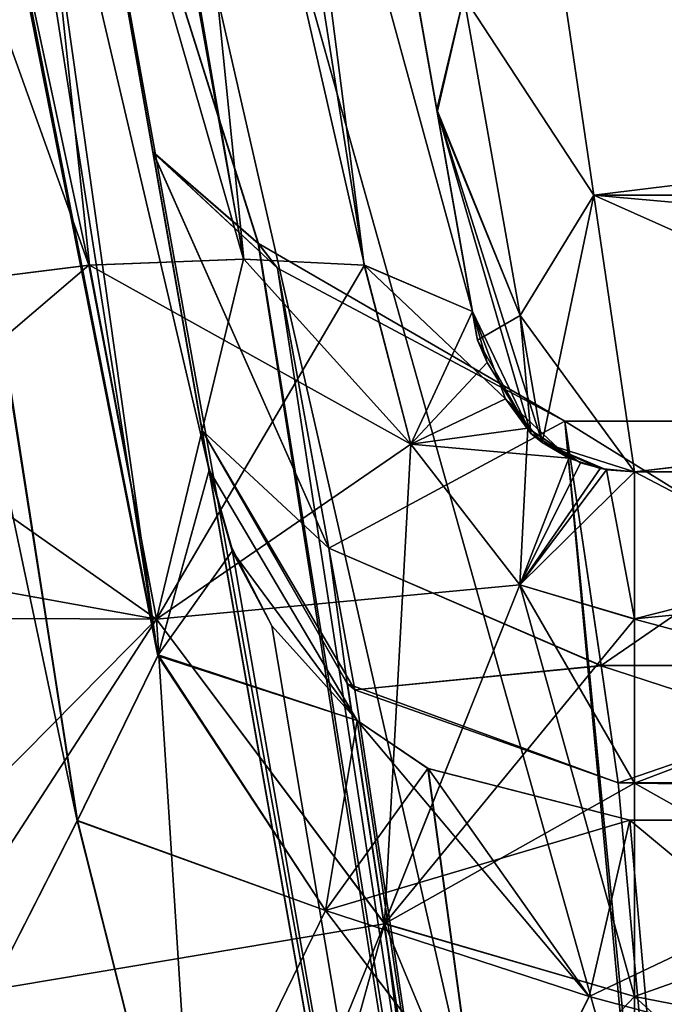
# Model space of a CAD drawing. Header units: millimetres. Extents: x -269 to 269, y -16 to 416.
# Tile 111 of 171: x 175.24 to 179.29, y 29.66 to 35.84. Entities that reach past the tile are written whole.
import ezdxf

# ---------------------------------------------------------------- set-up
doc = ezdxf.new("R2010")
doc.units = ezdxf.units.MM
doc.header["$LTSCALE"] = 65.185185
for name, color, linetype in [('1566', 7, 'CONTINUOUS'), ('1567', 7, 'CONTINUOUS'), ('1568', 7, 'CONTINUOUS'), ('1617', 7, 'CONTINUOUS'), ('1618', 7, 'CONTINUOUS'), ('1619', 7, 'CONTINUOUS'), ('1620', 7, 'CONTINUOUS'), ('1621', 7, 'CONTINUOUS'), ('1642', 7, 'CONTINUOUS'), ('1643', 7, 'CONTINUOUS'), ('1644', 7, 'CONTINUOUS'), ('1645', 7, 'CONTINUOUS'), ('1646', 7, 'CONTINUOUS'), ('1647', 7, 'CONTINUOUS'), ('1648', 7, 'CONTINUOUS'), ('1649', 7, 'CONTINUOUS'), ('1728', 7, 'CONTINUOUS'), ('1740', 7, 'CONTINUOUS'), ('1759', 7, 'CONTINUOUS'), ('1764', 7, 'CONTINUOUS'), ('1766', 7, 'CONTINUOUS'), ('1767', 7, 'CONTINUOUS'), ('1768', 7, 'CONTINUOUS'), ('1769', 7, 'CONTINUOUS'), ('1776', 7, 'CONTINUOUS'), ('1779', 7, 'CONTINUOUS'), ('1813', 7, 'CONTINUOUS'), ('1818', 7, 'CONTINUOUS'), ('1820', 7, 'CONTINUOUS'), ('1827', 7, 'CONTINUOUS'), ('1982', 7, 'CONTINUOUS'), ('1983', 7, 'CONTINUOUS'), ('1985', 7, 'CONTINUOUS'), ('1986', 7, 'CONTINUOUS'), ('1987', 7, 'CONTINUOUS'), ('1988', 7, 'CONTINUOUS'), ('2042', 7, 'CONTINUOUS'), ('2044', 7, 'CONTINUOUS'), ('2051', 7, 'CONTINUOUS'), ('2054', 7, 'CONTINUOUS'), ('2060', 7, 'CONTINUOUS'), ('2061', 7, 'CONTINUOUS'), ('2064', 7, 'CONTINUOUS'), ('2070', 7, 'CONTINUOUS'), ('2157', 7, 'CONTINUOUS'), ('2158', 7, 'CONTINUOUS'), ('2165', 7, 'CONTINUOUS'), ('2166', 7, 'CONTINUOUS'), ('2174', 7, 'CONTINUOUS'), ('2176', 7, 'CONTINUOUS'), ('367', 7, 'CONTINUOUS'), ('468', 7, 'CONTINUOUS'), ('491', 7, 'CONTINUOUS'), ('5', 7, 'CONTINUOUS'), ('550', 7, 'CONTINUOUS'), ('607', 7, 'CONTINUOUS'), ('621', 7, 'CONTINUOUS'), ('7', 7, 'CONTINUOUS')]:
    doc.layers.add(name, color=color, linetype=linetype)

msp = doc.modelspace()

# ---------------------------------------------------------------- linework, layer by layer
at = {"layer": '1566', "linetype": 'Continuous'}
for points in [[(178.2472, 38.7906, -25.2608), (193.1384, 38.7906, -25.2608), (193.1384, 34.7435, -27.0284), (178.2472, 38.7906, -25.2608)], [(178.5671, 36.6136, -25.7522), (178.2472, 38.7906, -25.2608), (193.1384, 34.7435, -27.0284), (178.5671, 36.6136, -25.7522)], [(178.8424, 34.7402, -27.0318), (178.5671, 36.6136, -25.7522), (193.1384, 34.7435, -27.0284), (178.8424, 34.7402, -27.0318)], [(193.1384, 34.6846, -27.0886), (178.8424, 34.7402, -27.0318), (193.1384, 34.7435, -27.0284), (193.1384, 34.6846, -27.0886)], [(178.8424, 34.7402, -27.0318), (182.7339, 33.0033, -31.059), (179.0976, 33.0033, -31.059), (178.8424, 34.7402, -27.0318)], [(182.7339, 33.0033, -31.059), (178.8424, 34.7402, -27.0318), (193.1384, 33.4624, -28.9474), (182.7339, 33.0033, -31.059)], [(193.1384, 33.4624, -28.9474), (178.8424, 34.7402, -27.0318), (193.1384, 34.6846, -27.0886), (193.1384, 33.4624, -28.9474)]]:
    msp.add_3dface(points, dxfattribs=at)
at = {"layer": '1567', "linetype": 'Continuous'}
for points in [[(177.5832, 36.8324, -26.672), (178.0276, 35.9867, -26.3416), (177.8573, 35.278, -27.7345), (177.5832, 36.8324, -26.672)], [(178.5671, 36.6136, -25.7522), (178.8424, 34.7402, -27.0318), (178.0276, 35.9867, -26.3416), (178.5671, 36.6136, -25.7522)], [(178.0276, 35.9867, -26.3416), (178.3804, 33.9857, -28.336), (177.8573, 35.278, -27.7345), (178.0276, 35.9867, -26.3416)], [(178.8424, 34.7402, -27.0318), (178.3804, 33.9857, -28.336), (178.0276, 35.9867, -26.3416), (178.8424, 34.7402, -27.0318)], [(178.4468, 33.2438, -31.0708), (178.1128, 33.8291, -31.0921), (177.8573, 35.278, -27.7345), (178.4468, 33.2438, -31.0708)], [(178.5181, 33.1881, -31.0685), (178.4468, 33.2438, -31.0708), (177.8573, 35.278, -27.7345), (178.5181, 33.1881, -31.0685)], [(178.3804, 33.9857, -28.336), (178.5181, 33.1881, -31.0685), (177.8573, 35.278, -27.7345), (178.3804, 33.9857, -28.336)], [(178.8424, 34.7402, -27.0318), (179.0976, 33.0033, -31.059), (178.3804, 33.9857, -28.336), (178.8424, 34.7402, -27.0318)], [(179.0976, 33.0033, -31.059), (178.5181, 33.1881, -31.0685), (178.3804, 33.9857, -28.336), (179.0976, 33.0033, -31.059)]]:
    msp.add_3dface(points, dxfattribs=at)
at = {"layer": '1568', "linetype": 'Continuous'}
for points in [[(177.5832, 36.8324, -26.672), (177.8573, 35.278, -27.7345), (175.7279, 47.3545, -30.2508), (177.5832, 36.8324, -26.672)], [(175.7279, 47.3545, -30.2508), (177.8573, 35.278, -27.7345), (178.0807, 34.0111, -32.6036), (175.7279, 47.3545, -30.2508)], [(177.8573, 35.278, -27.7345), (178.1128, 33.8291, -31.0921), (178.0807, 34.0111, -32.6036), (177.8573, 35.278, -27.7345)]]:
    msp.add_3dface(points, dxfattribs=at)
at = {"layer": '1617', "linetype": 'Continuous'}
msp.add_3dface([(174.5306, 29.6613, -38.0977), (176.7058, 27.1771, -38.5357), (159.6023, 27.3966, -38.497), (174.5306, 29.6613, -38.0977)], dxfattribs=at)
at = {"layer": '1618', "linetype": 'Continuous'}
for points in [[(177.695, 33.1776, -34.8253), (175.6774, 34.3009, -36.6506), (176.6469, 34.3389, -35.8969), (177.695, 33.1776, -34.8253)], [(177.4027, 34.3006, -34.9239), (177.695, 33.1776, -34.8253), (176.6469, 34.3389, -35.8969), (177.4027, 34.3006, -34.9239)], [(176.0991, 32.079, -37.0022), (173.3536, 34.0111, -37.3307), (175.6774, 34.3009, -36.6506), (176.0991, 32.079, -37.0022)], [(176.0991, 32.079, -37.0022), (175.6774, 34.3009, -36.6506), (177.695, 33.1776, -34.8253), (176.0991, 32.079, -37.0022)], [(177.4027, 34.3006, -34.9239), (178.0807, 34.0111, -32.6036), (178.2877, 33.4621, -32.085), (177.4027, 34.3006, -34.9239)], [(177.695, 33.1776, -34.8253), (177.4027, 34.3006, -34.9239), (178.2877, 33.4621, -32.085), (177.695, 33.1776, -34.8253)], [(173.6899, 32.0885, -37.6697), (173.3536, 34.0111, -37.3307), (176.0991, 32.079, -37.0022), (173.6899, 32.0885, -37.6697)], [(178.6864, 33.0899, -31.3788), (177.695, 33.1776, -34.8253), (178.2877, 33.4621, -32.085), (178.6864, 33.0899, -31.3788)], [(178.3789, 32.2941, -34.6453), (176.0991, 32.079, -37.0022), (177.695, 33.1776, -34.8253), (178.3789, 32.2941, -34.6453)], [(178.3789, 32.2941, -34.6453), (177.695, 33.1776, -34.8253), (178.6864, 33.0899, -31.3788), (178.3789, 32.2941, -34.6453)], [(178.8831, 33.0242, -31.1561), (178.3789, 32.2941, -34.6453), (178.6864, 33.0899, -31.3788), (178.8831, 33.0242, -31.1561)], [(179.0976, 33.0033, -31.059), (178.3789, 32.2941, -34.6453), (178.8831, 33.0242, -31.1561), (179.0976, 33.0033, -31.059)], [(179.0976, 33.0033, -31.059), (179.0976, 32.0793, -34.5354), (178.3789, 32.2941, -34.6453), (179.0976, 33.0033, -31.059)], [(177.5289, 30.1671, -37.2571), (176.0991, 32.079, -37.0022), (178.3789, 32.2941, -34.6453), (177.5289, 30.1671, -37.2571)], [(179.0976, 32.0793, -34.5354), (177.5289, 30.1671, -37.2571), (178.3789, 32.2941, -34.6453), (179.0976, 32.0793, -34.5354)], [(174.5306, 29.6613, -38.0977), (173.6899, 32.0885, -37.6697), (176.0991, 32.079, -37.0022), (174.5306, 29.6613, -38.0977)], [(177.5289, 30.1671, -37.2571), (174.5306, 29.6613, -38.0977), (176.0991, 32.079, -37.0022), (177.5289, 30.1671, -37.2571)], [(179.0976, 31.0492, -36.0389), (177.5289, 30.1671, -37.2571), (179.0976, 32.0793, -34.5354), (179.0976, 31.0492, -36.0389)], [(179.0976, 29.7104, -37.2666), (177.5289, 30.1671, -37.2571), (179.0976, 31.0492, -36.0389), (179.0976, 29.7104, -37.2666)], [(176.7058, 27.1771, -38.5357), (174.5306, 29.6613, -38.0977), (177.5289, 30.1671, -37.2571), (176.7058, 27.1771, -38.5357)], [(179.0976, 29.7104, -37.2666), (176.7058, 27.1771, -38.5357), (177.5289, 30.1671, -37.2571), (179.0976, 29.7104, -37.2666)], [(179.0976, 26.3968, -38.6733), (176.7058, 27.1771, -38.5357), (179.0976, 29.7104, -37.2666), (179.0976, 26.3968, -38.6733)]]:
    msp.add_3dface(points, dxfattribs=at)
at = {"layer": '1619', "linetype": 'Continuous'}
for points in [[(182.7339, 33.0033, -31.059), (182.7339, 31.1018, -35.9776), (179.0976, 33.0033, -31.059), (182.7339, 33.0033, -31.059)], [(179.0976, 33.0033, -31.059), (182.7339, 31.1018, -35.9776), (179.0976, 32.0793, -34.5354), (179.0976, 33.0033, -31.059)], [(182.7339, 31.1018, -35.9776), (179.0976, 31.0492, -36.0389), (179.0976, 32.0793, -34.5354), (182.7339, 31.1018, -35.9776)], [(182.7339, 31.1018, -35.9776), (182.7339, 29.0034, -37.7255), (179.0976, 31.0492, -36.0389), (182.7339, 31.1018, -35.9776)], [(182.7339, 29.0034, -37.7255), (179.0976, 29.7104, -37.2666), (179.0976, 31.0492, -36.0389), (182.7339, 29.0034, -37.7255)], [(182.7339, 29.0034, -37.7255), (182.734, 26.3968, -38.6733), (179.0976, 29.7104, -37.2666), (182.7339, 29.0034, -37.7255)], [(182.734, 26.3968, -38.6733), (179.0976, 26.3968, -38.6733), (179.0976, 29.7104, -37.2666), (182.734, 26.3968, -38.6733)]]:
    msp.add_3dface(points, dxfattribs=at)
at = {"layer": '1620', "linetype": 'Continuous'}
for points in [[(178.1128, 33.8291, -31.0921), (178.4468, 33.2438, -31.0708), (178.0807, 34.0111, -32.6036), (178.1128, 33.8291, -31.0921)], [(178.0807, 34.0111, -32.6036), (178.4468, 33.2438, -31.0708), (178.2877, 33.4621, -32.085), (178.0807, 34.0111, -32.6036)], [(178.4468, 33.2438, -31.0708), (178.5181, 33.1881, -31.0685), (178.2877, 33.4621, -32.085), (178.4468, 33.2438, -31.0708)], [(178.5181, 33.1881, -31.0685), (178.6864, 33.0899, -31.3788), (178.2877, 33.4621, -32.085), (178.5181, 33.1881, -31.0685)], [(178.5181, 33.1881, -31.0685), (179.0976, 33.0033, -31.059), (178.8831, 33.0242, -31.1561), (178.5181, 33.1881, -31.0685)], [(178.5181, 33.1881, -31.0685), (178.8831, 33.0242, -31.1561), (178.6864, 33.0899, -31.3788), (178.5181, 33.1881, -31.0685)]]:
    msp.add_3dface(points, dxfattribs=at)
at = {"layer": '1621', "linetype": 'Continuous'}
for points in [[(175.6774, 34.3009, -36.6506), (173.3536, 34.0111, -37.3307), (174.245, 47.6822, -33.5925), (175.6774, 34.3009, -36.6506)], [(176.6469, 34.3389, -35.8969), (175.6774, 34.3009, -36.6506), (174.245, 47.6822, -33.5925), (176.6469, 34.3389, -35.8969)], [(175.3066, 47.602, -32.076), (176.6469, 34.3389, -35.8969), (174.245, 47.6822, -33.5925), (175.3066, 47.602, -32.076)], [(175.7279, 47.3545, -30.2508), (177.4027, 34.3006, -34.9239), (175.3066, 47.602, -32.076), (175.7279, 47.3545, -30.2508)], [(177.4027, 34.3006, -34.9239), (176.6469, 34.3389, -35.8969), (175.3066, 47.602, -32.076), (177.4027, 34.3006, -34.9239)], [(175.7279, 47.3545, -30.2508), (178.0807, 34.0111, -32.6036), (177.4027, 34.3006, -34.9239), (175.7279, 47.3545, -30.2508)]]:
    msp.add_3dface(points, dxfattribs=at)
at = {"layer": '1642', "linetype": 'Continuous'}
msp.add_3dface([(176.3977, 27.3966, -308.503), (174.2643, 30.2232, -309.0014), (161.4694, 29.6613, -308.9023), (176.3977, 27.3966, -308.503)], dxfattribs=at)
at = {"layer": '1643', "linetype": 'Continuous'}
for points in [[(175.6744, 34.3007, -310.3476), (176.0996, 32.0794, -309.9982), (176.6446, 34.3389, -311.1008), (175.6744, 34.3007, -310.3476)], [(176.0996, 32.0794, -309.9982), (177.4047, 34.3004, -312.0794), (176.6446, 34.3389, -311.1008), (176.0996, 32.0794, -309.9982)], [(173.3536, 34.0111, -309.6693), (173.6024, 32.5307, -309.4083), (175.6744, 34.3007, -310.3476), (173.3536, 34.0111, -309.6693)], [(173.6024, 32.5307, -309.4083), (176.0996, 32.0794, -309.9982), (175.6744, 34.3007, -310.3476), (173.6024, 32.5307, -309.4083)], [(177.6956, 33.1779, -312.176), (177.4047, 34.3004, -312.0794), (176.0996, 32.0794, -309.9982), (177.6956, 33.1779, -312.176)], [(177.4047, 34.3004, -312.0794), (177.6956, 33.1779, -312.176), (178.0807, 34.0111, -314.3964), (177.4047, 34.3004, -312.0794)], [(178.0807, 34.0111, -314.3964), (177.6956, 33.1779, -312.176), (178.1739, 33.6891, -314.6338), (178.0807, 34.0111, -314.3964)], [(178.1739, 33.6891, -314.6338), (177.6956, 33.1779, -312.176), (178.4293, 33.2779, -315.2088), (178.1739, 33.6891, -314.6338)], [(177.6956, 33.1779, -312.176), (178.3793, 32.2949, -312.3563), (178.4293, 33.2779, -315.2088), (177.6956, 33.1779, -312.176)], [(178.4293, 33.2779, -315.2088), (178.3793, 32.2949, -312.3563), (178.7588, 33.0594, -315.7131), (178.4293, 33.2779, -315.2088)], [(177.5292, 30.1677, -309.7434), (177.6956, 33.1779, -312.176), (176.0996, 32.0794, -309.9982), (177.5292, 30.1677, -309.7434)], [(178.3793, 32.2949, -312.3563), (177.6956, 33.1779, -312.176), (177.5292, 30.1677, -309.7434), (178.3793, 32.2949, -312.3563)], [(178.7588, 33.0594, -315.7131), (178.3793, 32.2949, -312.3563), (178.9226, 33.0169, -315.8737), (178.7588, 33.0594, -315.7131)], [(178.3793, 32.2949, -312.3563), (179.0976, 32.0802, -312.4663), (178.9226, 33.0169, -315.8737), (178.3793, 32.2949, -312.3563)], [(179.0976, 32.0802, -312.4663), (179.0976, 33.0033, -315.941), (178.9226, 33.0169, -315.8737), (179.0976, 32.0802, -312.4663)], [(173.6024, 32.5307, -309.4083), (174.2643, 30.2232, -309.0014), (176.0996, 32.0794, -309.9982), (173.6024, 32.5307, -309.4083)], [(179.0976, 29.7111, -309.7339), (178.3793, 32.2949, -312.3563), (177.5292, 30.1677, -309.7434), (179.0976, 29.7111, -309.7339)], [(179.0976, 32.0802, -312.4663), (178.3793, 32.2949, -312.3563), (179.0976, 31.0491, -310.9611), (179.0976, 32.0802, -312.4663)], [(179.0976, 31.0491, -310.9611), (178.3793, 32.2949, -312.3563), (179.0976, 29.7111, -309.7339), (179.0976, 31.0491, -310.9611)], [(174.2643, 30.2232, -309.0014), (176.3977, 27.3966, -308.503), (176.0996, 32.0794, -309.9982), (174.2643, 30.2232, -309.0014)], [(176.3977, 27.3966, -308.503), (177.5292, 30.1677, -309.7434), (176.0996, 32.0794, -309.9982), (176.3977, 27.3966, -308.503)], [(176.3977, 27.3966, -308.503), (177.992, 26.562, -308.3558), (177.5292, 30.1677, -309.7434), (176.3977, 27.3966, -308.503)], [(177.992, 26.562, -308.3558), (179.0976, 26.3968, -308.3267), (177.5292, 30.1677, -309.7434), (177.992, 26.562, -308.3558)], [(179.0976, 26.3968, -308.3267), (179.0976, 29.7111, -309.7339), (177.5292, 30.1677, -309.7434), (179.0976, 26.3968, -308.3267)]]:
    msp.add_3dface(points, dxfattribs=at)
at = {"layer": '1644', "linetype": 'Continuous'}
for points in [[(179.0976, 33.0033, -315.941), (179.0976, 32.0802, -312.4663), (182.7339, 33.0033, -315.941), (179.0976, 33.0033, -315.941)], [(182.7339, 33.0033, -315.941), (179.0976, 32.0802, -312.4663), (182.7339, 32.4325, -313.2267), (182.7339, 33.0033, -315.941)], [(179.0976, 32.0802, -312.4663), (179.0976, 31.0491, -310.9611), (182.7339, 32.4325, -313.2267), (179.0976, 32.0802, -312.4663)], [(182.7339, 32.4325, -313.2267), (179.0976, 31.0491, -310.9611), (182.7339, 30.9981, -310.9029), (182.7339, 32.4325, -313.2267)], [(179.0976, 31.0491, -310.9611), (179.0976, 29.7111, -309.7339), (182.7339, 30.9981, -310.9029), (179.0976, 31.0491, -310.9611)], [(179.0976, 26.3968, -308.3267), (182.734, 26.3968, -308.3267), (182.7339, 30.9981, -310.9029), (179.0976, 26.3968, -308.3267)], [(179.0976, 29.7111, -309.7339), (179.0976, 26.3968, -308.3267), (182.7339, 30.9981, -310.9029), (179.0976, 29.7111, -309.7339)]]:
    msp.add_3dface(points, dxfattribs=at)
at = {"layer": '1645', "linetype": 'Continuous'}
for points in [[(178.8425, 34.7395, -319.9676), (193.1384, 36.4984, -321.1965), (178.5671, 36.6134, -321.2478), (178.8425, 34.7395, -319.9676)], [(193.1384, 34.6826, -319.9094), (193.1384, 36.4984, -321.1965), (178.8425, 34.7395, -319.9676), (193.1384, 34.6826, -319.9094)], [(179.0976, 33.0033, -315.941), (193.1384, 34.6826, -319.9094), (178.8425, 34.7395, -319.9676), (179.0976, 33.0033, -315.941)], [(193.1384, 34.6826, -319.9094), (179.0976, 33.0033, -315.941), (193.1384, 34.6253, -319.8491), (193.1384, 34.6826, -319.9094)], [(179.0976, 33.0033, -315.941), (182.7339, 33.0033, -315.941), (193.1384, 34.6253, -319.8491), (179.0976, 33.0033, -315.941)]]:
    msp.add_3dface(points, dxfattribs=at)
at = {"layer": '1646', "linetype": 'Continuous'}
for points in [[(177.8603, 35.2607, -319.248), (178.0276, 35.9867, -320.6584), (177.5868, 36.8124, -320.3193), (177.8603, 35.2607, -319.248)], [(178.8425, 34.7395, -319.9676), (178.5671, 36.6134, -321.2478), (178.0276, 35.9867, -320.6584), (178.8425, 34.7395, -319.9676)], [(178.3804, 33.9857, -318.664), (178.0276, 35.9867, -320.6584), (177.8603, 35.2607, -319.248), (178.3804, 33.9857, -318.664)], [(178.8425, 34.7395, -319.9676), (178.0276, 35.9867, -320.6584), (178.3804, 33.9857, -318.664), (178.8425, 34.7395, -319.9676)], [(178.1128, 33.8291, -315.9079), (178.3804, 33.9857, -318.664), (177.8603, 35.2607, -319.248), (178.1128, 33.8291, -315.9079)], [(178.8425, 34.7395, -319.9676), (178.3804, 33.9857, -318.664), (178.5179, 33.1882, -315.9315), (178.8425, 34.7395, -319.9676)], [(179.0976, 33.0033, -315.941), (178.8425, 34.7395, -319.9676), (178.5179, 33.1882, -315.9315), (179.0976, 33.0033, -315.941)], [(178.4467, 33.2439, -315.9292), (178.3804, 33.9857, -318.664), (178.1128, 33.8291, -315.9079), (178.4467, 33.2439, -315.9292)], [(178.5179, 33.1882, -315.9315), (178.3804, 33.9857, -318.664), (178.4467, 33.2439, -315.9292), (178.5179, 33.1882, -315.9315)]]:
    msp.add_3dface(points, dxfattribs=at)
at = {"layer": '1647', "linetype": 'Continuous'}
for points in [[(178.0807, 34.0111, -314.3964), (177.2624, 38.6519, -320.7398), (175.7279, 47.3545, -321.0437), (178.0807, 34.0111, -314.3964)], [(175.7279, 47.3545, -316.7492), (178.0807, 34.0111, -314.3964), (175.7279, 47.3545, -321.0437), (175.7279, 47.3545, -316.7492)], [(177.2624, 38.6519, -320.7398), (178.0807, 34.0111, -314.3964), (177.5868, 36.8124, -320.3193), (177.2624, 38.6519, -320.7398)], [(178.0807, 34.0111, -314.3964), (177.8603, 35.2607, -319.248), (177.5868, 36.8124, -320.3193), (178.0807, 34.0111, -314.3964)], [(177.8603, 35.2607, -319.248), (178.0807, 34.0111, -314.3964), (178.1069, 33.8622, -315.145), (177.8603, 35.2607, -319.248)], [(178.1128, 33.8291, -315.9079), (177.8603, 35.2607, -319.248), (178.1069, 33.8622, -315.145), (178.1128, 33.8291, -315.9079)]]:
    msp.add_3dface(points, dxfattribs=at)
at = {"layer": '1648', "linetype": 'Continuous'}
for points in [[(178.0807, 34.0111, -314.3964), (178.1739, 33.6891, -314.6338), (178.1128, 33.8291, -315.9079), (178.0807, 34.0111, -314.3964)], [(178.0807, 34.0111, -314.3964), (178.1128, 33.8291, -315.9079), (178.1069, 33.8622, -315.145), (178.0807, 34.0111, -314.3964)], [(178.1739, 33.6891, -314.6338), (178.4293, 33.2779, -315.2088), (178.1128, 33.8291, -315.9079), (178.1739, 33.6891, -314.6338)], [(178.4293, 33.2779, -315.2088), (178.4467, 33.2439, -315.9292), (178.1128, 33.8291, -315.9079), (178.4293, 33.2779, -315.2088)], [(178.4293, 33.2779, -315.2088), (178.7588, 33.0594, -315.7131), (178.4467, 33.2439, -315.9292), (178.4293, 33.2779, -315.2088)], [(178.7588, 33.0594, -315.7131), (178.5179, 33.1882, -315.9315), (178.4467, 33.2439, -315.9292), (178.7588, 33.0594, -315.7131)], [(178.9226, 33.0169, -315.8737), (179.0976, 33.0033, -315.941), (178.5179, 33.1882, -315.9315), (178.9226, 33.0169, -315.8737)], [(178.7588, 33.0594, -315.7131), (178.9226, 33.0169, -315.8737), (178.5179, 33.1882, -315.9315), (178.7588, 33.0594, -315.7131)]]:
    msp.add_3dface(points, dxfattribs=at)
at = {"layer": '1649', "linetype": 'Continuous'}
for points in [[(172.826, 47.602, -312.4434), (176.6446, 34.3389, -311.1008), (174.3425, 47.6822, -313.505), (172.826, 47.602, -312.4434)], [(177.4047, 34.3004, -312.0794), (178.0807, 34.0111, -314.3964), (174.3425, 47.6822, -313.505), (177.4047, 34.3004, -312.0794)], [(176.6446, 34.3389, -311.1008), (177.4047, 34.3004, -312.0794), (174.3425, 47.6822, -313.505), (176.6446, 34.3389, -311.1008)], [(178.0807, 34.0111, -314.3964), (175.7279, 47.3545, -316.7492), (174.3425, 47.6822, -313.505), (178.0807, 34.0111, -314.3964)], [(171.0008, 47.3545, -312.0221), (175.6744, 34.3007, -310.3476), (172.826, 47.602, -312.4434), (171.0008, 47.3545, -312.0221)], [(175.6744, 34.3007, -310.3476), (176.6446, 34.3389, -311.1008), (172.826, 47.602, -312.4434), (175.6744, 34.3007, -310.3476)], [(171.0008, 47.3545, -312.0221), (173.3536, 34.0111, -309.6693), (175.6744, 34.3007, -310.3476), (171.0008, 47.3545, -312.0221)]]:
    msp.add_3dface(points, dxfattribs=at)
at = {"layer": '1728', "linetype": 'Continuous'}
for points in [[(191.6117, 15, -322.7095), (173.9552, 47.0419, -323.8284), (137.75, 265, -331.4397), (191.6117, 15, -322.7095)], [(139.25, 265, -331.4397), (191.6117, 15, -322.7095), (137.75, 265, -331.4397), (139.25, 265, -331.4397)], [(193.25, 265, -331.4397), (191.6117, 15, -322.7095), (139.25, 265, -331.4397), (193.25, 265, -331.4397)], [(180.8578, 7.8953, -322.4614), (173.9552, 47.0419, -323.8284), (182.8936, 7.8953, -322.4614), (180.8578, 7.8953, -322.4614)], [(182.8936, 7.8953, -322.4614), (173.9552, 47.0419, -323.8284), (182.9556, 15, -322.7095), (182.8936, 7.8953, -322.4614)], [(182.9556, 15, -322.7095), (173.9552, 47.0419, -323.8284), (191.6117, 15, -322.7095), (182.9556, 15, -322.7095)]]:
    msp.add_3dface(points, dxfattribs=at)
at = {"layer": '1740', "linetype": 'Continuous'}
for points in [[(182.9556, 15, -24.2905), (211.5971, 325.6, -13.4443), (173.9552, 47.0419, -23.1716), (182.9556, 15, -24.2905)], [(193.25, 265, -15.5603), (139.25, 265, -15.5603), (140.8883, 15, -24.2905), (193.25, 265, -15.5603)], [(194.75, 265, -15.5603), (193.25, 265, -15.5603), (140.8883, 15, -24.2905), (194.75, 265, -15.5603)], [(164.0974, 50.5967, -23.0475), (194.75, 265, -15.5603), (140.8883, 15, -24.2905), (164.0974, 50.5967, -23.0475)], [(180.8578, 7.8953, -24.5386), (182.9556, 15, -24.2905), (173.9552, 47.0419, -23.1716), (180.8578, 7.8953, -24.5386)]]:
    msp.add_3dface(points, dxfattribs=at)
at = {"layer": '1759', "linetype": 'Continuous'}
for points in [[(175.4667, 38.47, -321.1332), (181.2405, 5.7252, -321.419), (176.7377, 34.4368, -321.1684), (175.4667, 38.47, -321.1332)], [(176.7377, 34.4368, -321.1684), (181.2405, 5.7252, -321.419), (176.8571, 34.2817, -321.1698), (176.7377, 34.4368, -321.1684)], [(176.8571, 34.2817, -321.1698), (181.2405, 5.7252, -321.419), (178.6603, 33.3218, -321.1782), (176.8571, 34.2817, -321.1698)], [(178.6603, 33.3218, -321.1782), (181.2405, 5.7252, -321.419), (181.1212, 33.3218, -321.1782), (178.6603, 33.3218, -321.1782)]]:
    msp.add_3dface(points, dxfattribs=at)
at = {"layer": '1764', "linetype": 'Continuous'}
for points in [[(176.4216, 33.0547, -314.4802), (181.3684, 5, -314.725), (176.5709, 32.5261, -314.4848), (176.4216, 33.0547, -314.4802)], [(176.5709, 32.5261, -314.4848), (181.3684, 5, -314.725), (176.8228, 32.038, -314.489), (176.5709, 32.5261, -314.4848)], [(176.8228, 32.038, -314.489), (181.3684, 5, -314.725), (177.3575, 31.4423, -314.4942), (176.8228, 32.038, -314.489)], [(177.3575, 31.4423, -314.4942), (181.3684, 5, -314.725), (177.8032, 31.1404, -314.4969), (177.3575, 31.4423, -314.4942)], [(181.3684, 5, -314.725), (179.0683, 30.8164, -314.4997), (177.8032, 31.1404, -314.4969), (181.3684, 5, -314.725)], [(181.1431, 30.8164, -314.4997), (179.0683, 30.8164, -314.4997), (181.3684, 5, -314.725), (181.1431, 30.8164, -314.4997)]]:
    msp.add_3dface(points, dxfattribs=at)
at = {"layer": '1766', "linetype": 'Continuous'}
for points in [[(178.8137, 29.7097, -312.2751), (179.0683, 30.8164, -314.4997), (181.1582, 29.0803, -311.5961), (178.8137, 29.7097, -312.2751)], [(179.0683, 30.8164, -314.4997), (181.1431, 30.8164, -314.4997), (181.1582, 29.0803, -311.5961), (179.0683, 30.8164, -314.4997)], [(178.3189, 28.7197, -311.2883), (178.8137, 29.7097, -312.2751), (181.1582, 29.0803, -311.5961), (178.3189, 28.7197, -311.2883)]]:
    msp.add_3dface(points, dxfattribs=at)
at = {"layer": '1767', "linetype": 'Continuous'}
for points in [[(176.4287, 33.0142, -314.2757), (177.3575, 31.4423, -314.4942), (176.107, 31.8489, -312.3741), (176.4287, 33.0142, -314.2757)], [(176.5744, 32.5058, -314.3842), (177.3575, 31.4423, -314.4942), (176.4287, 33.0142, -314.2757), (176.5744, 32.5058, -314.3842)], [(176.8228, 32.038, -314.489), (177.3575, 31.4423, -314.4942), (176.5744, 32.5058, -314.3842), (176.8228, 32.038, -314.489)], [(175.6025, 30.8152, -311.4921), (176.107, 31.8489, -312.3741), (177.1594, 30.2497, -312.2841), (175.6025, 30.8152, -311.4921)], [(176.107, 31.8489, -312.3741), (177.3575, 31.4423, -314.4942), (177.1594, 30.2497, -312.2841), (176.107, 31.8489, -312.3741)], [(177.3575, 31.4423, -314.4942), (178.8137, 29.7097, -312.2751), (177.1594, 30.2497, -312.2841), (177.3575, 31.4423, -314.4942)], [(177.3575, 31.4423, -314.4942), (177.8032, 31.1404, -314.4969), (178.8137, 29.7097, -312.2751), (177.3575, 31.4423, -314.4942)], [(177.8032, 31.1404, -314.4969), (179.0683, 30.8164, -314.4997), (178.8137, 29.7097, -312.2751), (177.8032, 31.1404, -314.4969)], [(174.876, 29.389, -310.7799), (175.6025, 30.8152, -311.4921), (176.2259, 28.3353, -310.7587), (174.876, 29.389, -310.7799)], [(176.2259, 28.3353, -310.7587), (175.6025, 30.8152, -311.4921), (177.1594, 30.2497, -312.2841), (176.2259, 28.3353, -310.7587)], [(178.3189, 28.7197, -311.2883), (176.2259, 28.3353, -310.7587), (177.1594, 30.2497, -312.2841), (178.3189, 28.7197, -311.2883)], [(178.8137, 29.7097, -312.2751), (178.3189, 28.7197, -311.2883), (177.1594, 30.2497, -312.2841), (178.8137, 29.7097, -312.2751)]]:
    msp.add_3dface(points, dxfattribs=at)
at = {"layer": '1768', "linetype": 'Continuous'}
for points in [[(176.4216, 33.0547, -314.4802), (176.5709, 32.5261, -314.4848), (176.5744, 32.5058, -314.3842), (176.4216, 33.0547, -314.4802)], [(176.4216, 33.0547, -314.4802), (176.5744, 32.5058, -314.3842), (176.4287, 33.0142, -314.2757), (176.4216, 33.0547, -314.4802)], [(176.4216, 33.0547, -314.4802), (176.4287, 33.0142, -314.2757), (176.425, 33.0354, -314.3777), (176.4216, 33.0547, -314.4802)], [(176.5709, 32.5261, -314.4848), (176.8228, 32.038, -314.489), (176.5744, 32.5058, -314.3842), (176.5709, 32.5261, -314.4848)]]:
    msp.add_3dface(points, dxfattribs=at)
at = {"layer": '1769', "linetype": 'Continuous'}
for points in [[(173.9552, 47.0419, -323.8284), (180.8578, 7.8953, -322.4614), (175.4667, 38.47, -321.1332), (173.9552, 47.0419, -323.8284)], [(173.9552, 47.0419, -316.7492), (175.4667, 38.47, -321.1332), (176.0766, 35.0111, -319.7071), (173.9552, 47.0419, -316.7492)], [(176.4216, 33.0547, -314.4802), (176.425, 33.0354, -314.3777), (173.9552, 47.0419, -316.7492), (176.4216, 33.0547, -314.4802)], [(176.4216, 33.0547, -314.4802), (173.9552, 47.0419, -316.7492), (176.3848, 33.2631, -316.4716), (176.4216, 33.0547, -314.4802)], [(176.425, 33.0354, -314.3777), (176.4287, 33.0142, -314.2757), (173.9552, 47.0419, -316.7492), (176.425, 33.0354, -314.3777)], [(176.3848, 33.2631, -316.4716), (173.9552, 47.0419, -316.7492), (176.0766, 35.0111, -319.7071), (176.3848, 33.2631, -316.4716)], [(180.8578, 7.8953, -322.4614), (181.0687, 6.6993, -322.1666), (175.4667, 38.47, -321.1332), (180.8578, 7.8953, -322.4614)], [(181.0687, 6.6993, -322.1666), (181.2405, 5.7252, -321.419), (175.4667, 38.47, -321.1332), (181.0687, 6.6993, -322.1666)], [(181.3684, 5, -316.225), (176.4216, 33.0547, -314.4802), (176.3848, 33.2631, -316.4716), (181.3684, 5, -316.225)], [(181.3684, 5, -314.725), (176.4216, 33.0547, -314.4802), (181.3684, 5, -316.225), (181.3684, 5, -314.725)]]:
    msp.add_3dface(points, dxfattribs=at)
at = {"layer": '1776', "linetype": 'Continuous'}
for points in [[(181.3684, 5, -316.225), (176.3848, 33.2631, -316.4716), (177.2978, 31.6728, -316.4578), (181.3684, 5, -316.225)], [(178.9953, 31.0519, -316.4524), (181.3684, 5, -316.225), (177.2978, 31.6728, -316.4578), (178.9953, 31.0519, -316.4524)], [(177.3433, 31.6353, -316.4574), (178.9953, 31.0519, -316.4524), (177.2978, 31.6728, -316.4578), (177.3433, 31.6353, -316.4574)], [(181.3684, 5, -316.225), (178.9953, 31.0519, -316.4524), (181.141, 31.0519, -316.4524), (181.3684, 5, -316.225)]]:
    msp.add_3dface(points, dxfattribs=at)
at = {"layer": '1779', "linetype": 'Continuous'}
for points in [[(178.6603, 33.3218, -321.1782), (181.1212, 33.3218, -321.1782), (181.1346, 31.7887, -319.0065), (178.6603, 33.3218, -321.1782)], [(178.6603, 33.3218, -321.1782), (181.1346, 31.7887, -319.0065), (178.8879, 31.7869, -319.0026), (178.6603, 33.3218, -321.1782)], [(181.1346, 31.7887, -319.0065), (181.141, 31.0519, -316.4524), (178.8879, 31.7869, -319.0026), (181.1346, 31.7887, -319.0065)], [(181.141, 31.0519, -316.4524), (178.9953, 31.0519, -316.4524), (178.8879, 31.7869, -319.0026), (181.141, 31.0519, -316.4524)]]:
    msp.add_3dface(points, dxfattribs=at)
at = {"layer": '1813', "linetype": 'Continuous'}
for points in [[(181.362, 5.7252, -25.581), (181.2405, 5.7252, -25.581), (175.4667, 38.47, -25.8668), (181.362, 5.7252, -25.581)], [(176.7378, 34.4366, -25.8316), (181.362, 5.7252, -25.581), (175.4667, 38.47, -25.8668), (176.7378, 34.4366, -25.8316)], [(178.6603, 33.3218, -25.8218), (181.362, 5.7252, -25.581), (176.7378, 34.4366, -25.8316), (178.6603, 33.3218, -25.8218)], [(176.8572, 34.2817, -25.8302), (178.6603, 33.3218, -25.8218), (176.7378, 34.4366, -25.8316), (176.8572, 34.2817, -25.8302)], [(181.1212, 33.3218, -25.8218), (181.362, 5.7252, -25.581), (178.6603, 33.3218, -25.8218), (181.1212, 33.3218, -25.8218)]]:
    msp.add_3dface(points, dxfattribs=at)
at = {"layer": '1818', "linetype": 'Continuous'}
for points in [[(176.4216, 33.0547, -32.5198), (176.5707, 32.5266, -32.5152), (181.3684, 5, -32.275), (176.4216, 33.0547, -32.5198)], [(176.5707, 32.5266, -32.5152), (176.8228, 32.038, -32.511), (181.3684, 5, -32.275), (176.5707, 32.5266, -32.5152)], [(176.8228, 32.038, -32.511), (177.3571, 31.4426, -32.5058), (181.3684, 5, -32.275), (176.8228, 32.038, -32.511)], [(177.3571, 31.4426, -32.5058), (177.8015, 31.1413, -32.5031), (181.3684, 5, -32.275), (177.3571, 31.4426, -32.5058)], [(177.8015, 31.1413, -32.5031), (179.0683, 30.8164, -32.5003), (181.3684, 5, -32.275), (177.8015, 31.1413, -32.5031)], [(181.3684, 5, -32.275), (179.0683, 30.8164, -32.5003), (181.1431, 30.8164, -32.5003), (181.3684, 5, -32.275)]]:
    msp.add_3dface(points, dxfattribs=at)
at = {"layer": '1820', "linetype": 'Continuous'}
for points in [[(181.1431, 30.8164, -32.5003), (179.0683, 30.8164, -32.5003), (178.814, 29.7104, -34.7239), (181.1431, 30.8164, -32.5003)], [(181.1582, 29.0803, -35.4039), (181.1431, 30.8164, -32.5003), (178.814, 29.7104, -34.7239), (181.1582, 29.0803, -35.4039)], [(178.3193, 28.7206, -35.711), (181.1582, 29.0803, -35.4039), (178.814, 29.7104, -34.7239), (178.3193, 28.7206, -35.711)]]:
    msp.add_3dface(points, dxfattribs=at)
at = {"layer": '1827', "linetype": 'Continuous'}
for points in [[(181.1212, 33.3218, -25.8218), (178.6603, 33.3218, -25.8218), (178.8879, 31.7871, -27.9969), (181.1212, 33.3218, -25.8218)], [(181.1346, 31.7887, -27.9935), (181.1212, 33.3218, -25.8218), (178.8879, 31.7871, -27.9969), (181.1346, 31.7887, -27.9935)], [(178.9953, 31.0519, -30.5476), (181.1346, 31.7887, -27.9935), (178.8879, 31.7871, -27.9969), (178.9953, 31.0519, -30.5476)], [(181.141, 31.0519, -30.5476), (181.1346, 31.7887, -27.9935), (178.9953, 31.0519, -30.5476), (181.141, 31.0519, -30.5476)]]:
    msp.add_3dface(points, dxfattribs=at)
at = {"layer": '1982', "linetype": 'Continuous'}
for points in [[(173.06, 47.2468, -32.3082), (172.1422, 47.1967, -32.9417), (175.6013, 30.8129, -35.5094), (173.06, 47.2468, -32.3082)], [(173.0893, 47.2467, -32.2785), (173.06, 47.2468, -32.3082), (176.1097, 31.8549, -34.6194), (173.0893, 47.2467, -32.2785)], [(176.1097, 31.8549, -34.6194), (173.06, 47.2468, -32.3082), (175.6013, 30.8129, -35.5094), (176.1097, 31.8549, -34.6194)], [(173.9552, 47.0419, -30.2508), (173.0893, 47.2467, -32.2785), (176.4287, 33.0142, -32.7243), (173.9552, 47.0419, -30.2508)], [(176.4287, 33.0142, -32.7243), (173.0893, 47.2467, -32.2785), (176.1097, 31.8549, -34.6194), (176.4287, 33.0142, -32.7243)], [(175.6013, 30.8129, -35.5094), (172.1422, 47.1967, -32.9417), (174.876, 29.389, -36.2201), (175.6013, 30.8129, -35.5094)]]:
    msp.add_3dface(points, dxfattribs=at)
at = {"layer": '1983', "linetype": 'Continuous'}
for points in [[(176.4287, 33.0142, -32.7243), (176.1097, 31.8549, -34.6194), (176.5744, 32.5058, -32.6158), (176.4287, 33.0142, -32.7243)], [(176.1097, 31.8549, -34.6194), (177.3571, 31.4426, -32.5058), (176.5744, 32.5058, -32.6158), (176.1097, 31.8549, -34.6194)], [(177.3571, 31.4426, -32.5058), (176.8228, 32.038, -32.511), (176.5744, 32.5058, -32.6158), (177.3571, 31.4426, -32.5058)], [(176.1097, 31.8549, -34.6194), (175.6013, 30.8129, -35.5094), (177.1594, 30.2497, -34.7159), (176.1097, 31.8549, -34.6194)], [(177.3571, 31.4426, -32.5058), (176.1097, 31.8549, -34.6194), (177.1594, 30.2497, -34.7159), (177.3571, 31.4426, -32.5058)], [(177.8015, 31.1413, -32.5031), (177.3571, 31.4426, -32.5058), (177.1594, 30.2497, -34.7159), (177.8015, 31.1413, -32.5031)], [(179.0683, 30.8164, -32.5003), (177.8015, 31.1413, -32.5031), (177.1594, 30.2497, -34.7159), (179.0683, 30.8164, -32.5003)], [(175.6013, 30.8129, -35.5094), (174.876, 29.389, -36.2201), (176.2261, 28.3356, -36.242), (175.6013, 30.8129, -35.5094)], [(177.1594, 30.2497, -34.7159), (175.6013, 30.8129, -35.5094), (176.2261, 28.3356, -36.242), (177.1594, 30.2497, -34.7159)], [(178.814, 29.7104, -34.7239), (179.0683, 30.8164, -32.5003), (177.1594, 30.2497, -34.7159), (178.814, 29.7104, -34.7239)], [(178.3193, 28.7206, -35.711), (177.1594, 30.2497, -34.7159), (176.2261, 28.3356, -36.242), (178.3193, 28.7206, -35.711)], [(178.3193, 28.7206, -35.711), (178.814, 29.7104, -34.7239), (177.1594, 30.2497, -34.7159), (178.3193, 28.7206, -35.711)]]:
    msp.add_3dface(points, dxfattribs=at)
at = {"layer": '1985', "linetype": 'Continuous'}
for points in [[(176.5707, 32.5266, -32.5152), (176.4216, 33.0547, -32.5198), (176.5744, 32.5058, -32.6158), (176.5707, 32.5266, -32.5152)], [(176.5744, 32.5058, -32.6158), (176.4216, 33.0547, -32.5198), (176.425, 33.0354, -32.6223), (176.5744, 32.5058, -32.6158)], [(176.4287, 33.0142, -32.7243), (176.5744, 32.5058, -32.6158), (176.425, 33.0354, -32.6223), (176.4287, 33.0142, -32.7243)], [(176.8228, 32.038, -32.511), (176.5707, 32.5266, -32.5152), (176.5744, 32.5058, -32.6158), (176.8228, 32.038, -32.511)]]:
    msp.add_3dface(points, dxfattribs=at)
at = {"layer": '1986', "linetype": 'Continuous'}
for points in [[(180.8578, 7.8953, -24.5386), (173.9552, 47.0419, -23.1716), (175.4667, 38.47, -25.8668), (180.8578, 7.8953, -24.5386)], [(175.4667, 38.47, -25.8668), (173.9552, 47.0419, -23.1716), (176.4287, 33.0142, -32.7243), (175.4667, 38.47, -25.8668)], [(173.9552, 47.0419, -23.1716), (173.9552, 47.0419, -30.2508), (176.4287, 33.0142, -32.7243), (173.9552, 47.0419, -23.1716)], [(181.2405, 5.7252, -25.581), (180.8578, 7.8953, -24.5386), (175.4667, 38.47, -25.8668), (181.2405, 5.7252, -25.581)], [(175.4667, 38.47, -25.8668), (176.4287, 33.0142, -32.7243), (176.0764, 35.0122, -27.2919), (175.4667, 38.47, -25.8668)], [(176.425, 33.0354, -32.6223), (176.4216, 33.0547, -32.5198), (176.0764, 35.0122, -27.2919), (176.425, 33.0354, -32.6223)], [(176.0764, 35.0122, -27.2919), (176.4216, 33.0547, -32.5198), (176.3848, 33.2631, -30.5284), (176.0764, 35.0122, -27.2919)], [(176.4287, 33.0142, -32.7243), (176.425, 33.0354, -32.6223), (176.0764, 35.0122, -27.2919), (176.4287, 33.0142, -32.7243)], [(176.4216, 33.0547, -32.5198), (181.3684, 5, -32.275), (176.3848, 33.2631, -30.5284), (176.4216, 33.0547, -32.5198)], [(181.3684, 5, -32.275), (181.3684, 5, -30.775), (176.3848, 33.2631, -30.5284), (181.3684, 5, -32.275)]]:
    msp.add_3dface(points, dxfattribs=at)
at = {"layer": '1987', "linetype": 'Continuous'}
for points in [[(176.7378, 34.4366, -25.8316), (175.4667, 38.47, -25.8668), (176.0764, 35.0122, -27.2919), (176.7378, 34.4366, -25.8316)], [(176.8572, 34.2817, -25.8302), (176.7378, 34.4366, -25.8316), (176.0764, 35.0122, -27.2919), (176.8572, 34.2817, -25.8302)], [(176.8572, 34.2817, -25.8302), (176.0764, 35.0122, -27.2919), (177.1792, 32.5236, -27.8881), (176.8572, 34.2817, -25.8302)], [(176.0764, 35.0122, -27.2919), (176.3848, 33.2631, -30.5284), (177.1792, 32.5236, -27.8881), (176.0764, 35.0122, -27.2919)], [(178.6603, 33.3218, -25.8218), (176.8572, 34.2817, -25.8302), (177.1792, 32.5236, -27.8881), (178.6603, 33.3218, -25.8218)], [(178.8879, 31.7871, -27.9969), (178.6603, 33.3218, -25.8218), (177.1792, 32.5236, -27.8881), (178.8879, 31.7871, -27.9969)], [(177.1792, 32.5236, -27.8881), (176.3848, 33.2631, -30.5284), (177.2958, 31.6745, -30.5422), (177.1792, 32.5236, -27.8881)], [(177.3434, 31.6352, -30.5426), (178.8879, 31.7871, -27.9969), (177.1792, 32.5236, -27.8881), (177.3434, 31.6352, -30.5426)], [(177.3434, 31.6352, -30.5426), (177.1792, 32.5236, -27.8881), (177.2958, 31.6745, -30.5422), (177.3434, 31.6352, -30.5426)], [(178.9953, 31.0519, -30.5476), (178.8879, 31.7871, -27.9969), (177.3434, 31.6352, -30.5426), (178.9953, 31.0519, -30.5476)]]:
    msp.add_3dface(points, dxfattribs=at)
at = {"layer": '1988', "linetype": 'Continuous'}
for points in [[(176.3848, 33.2631, -30.5284), (181.3684, 5, -30.775), (177.2958, 31.6745, -30.5422), (176.3848, 33.2631, -30.5284)], [(181.3684, 5, -30.775), (177.3434, 31.6352, -30.5426), (177.2958, 31.6745, -30.5422), (181.3684, 5, -30.775)], [(181.3684, 5, -30.775), (178.9953, 31.0519, -30.5476), (177.3434, 31.6352, -30.5426), (181.3684, 5, -30.775)], [(181.3684, 5, -30.775), (181.141, 31.0519, -30.5476), (178.9953, 31.0519, -30.5476), (181.3684, 5, -30.775)]]:
    msp.add_3dface(points, dxfattribs=at)
at = {"layer": '2042', "linetype": 'Continuous'}
for points in [[(175.4667, 38.47, -321.1332), (176.7377, 34.4368, -321.1684), (176.0766, 35.0111, -319.7071), (175.4667, 38.47, -321.1332)], [(176.7377, 34.4368, -321.1684), (176.8571, 34.2817, -321.1698), (176.0766, 35.0111, -319.7071), (176.7377, 34.4368, -321.1684)], [(176.0766, 35.0111, -319.7071), (176.8571, 34.2817, -321.1698), (177.1792, 32.5235, -319.1119), (176.0766, 35.0111, -319.7071)], [(176.3848, 33.2631, -316.4716), (176.0766, 35.0111, -319.7071), (177.1792, 32.5235, -319.1119), (176.3848, 33.2631, -316.4716)], [(176.8571, 34.2817, -321.1698), (178.6603, 33.3218, -321.1782), (177.1792, 32.5235, -319.1119), (176.8571, 34.2817, -321.1698)], [(178.6603, 33.3218, -321.1782), (178.8879, 31.7869, -319.0026), (177.1792, 32.5235, -319.1119), (178.6603, 33.3218, -321.1782)], [(176.3848, 33.2631, -316.4716), (177.3433, 31.6353, -316.4574), (177.2978, 31.6728, -316.4578), (176.3848, 33.2631, -316.4716)], [(177.3433, 31.6353, -316.4574), (176.3848, 33.2631, -316.4716), (177.1792, 32.5235, -319.1119), (177.3433, 31.6353, -316.4574)], [(178.8879, 31.7869, -319.0026), (177.3433, 31.6353, -316.4574), (177.1792, 32.5235, -319.1119), (178.8879, 31.7869, -319.0026)], [(178.9953, 31.0519, -316.4524), (177.3433, 31.6353, -316.4574), (178.8879, 31.7869, -319.0026), (178.9953, 31.0519, -316.4524)]]:
    msp.add_3dface(points, dxfattribs=at)
at = {"layer": '2044', "linetype": 'Continuous'}
for points in [[(175.6025, 30.8152, -311.4921), (173.0285, 47.2467, -314.6607), (173.0582, 47.2468, -314.69), (175.6025, 30.8152, -311.4921)], [(175.6025, 30.8152, -311.4921), (174.876, 29.389, -310.7799), (173.0285, 47.2467, -314.6607), (175.6025, 30.8152, -311.4921)], [(176.107, 31.8489, -312.3741), (175.6025, 30.8152, -311.4921), (173.0582, 47.2468, -314.69), (176.107, 31.8489, -312.3741)], [(176.107, 31.8489, -312.3741), (173.0582, 47.2468, -314.69), (173.6917, 47.1967, -315.6078), (176.107, 31.8489, -312.3741)], [(173.9552, 47.0419, -316.7492), (176.107, 31.8489, -312.3741), (173.6917, 47.1967, -315.6078), (173.9552, 47.0419, -316.7492)], [(176.4287, 33.0142, -314.2757), (176.107, 31.8489, -312.3741), (173.9552, 47.0419, -316.7492), (176.4287, 33.0142, -314.2757)]]:
    msp.add_3dface(points, dxfattribs=at)
at = {"layer": '2051', "linetype": 'Continuous'}
msp.add_3dface([(169.0306, 45.4551, -315.015), (155.4544, 0, -307), (177.0456, 0, -307), (169.0306, 45.4551, -315.015)], dxfattribs=at)
at = {"layer": '2054', "linetype": 'Continuous'}
for points in [[(170.172, 45.6098, -315.2785), (178.2414, 0, -307.2476), (171.0896, 45.66, -315.9118), (170.172, 45.6098, -315.2785)], [(178.2414, 0, -307.2476), (179.1824, 0, -307.9032), (171.0896, 45.66, -315.9118), (178.2414, 0, -307.2476)], [(171.0896, 45.66, -315.9118), (179.1824, 0, -307.9032), (171.1191, 45.6599, -315.9417), (171.0896, 45.66, -315.9118)], [(179.1824, 0, -307.9032), (180, 0, -309.9544), (171.1191, 45.6599, -315.9417), (179.1824, 0, -307.9032)], [(171.1191, 45.6599, -315.9417), (180, 0, -309.9544), (171.985, 45.4551, -317.9694), (171.1191, 45.6599, -315.9417)], [(169.0306, 45.4551, -315.015), (178.2414, 0, -307.2476), (170.172, 45.6098, -315.2785), (169.0306, 45.4551, -315.015)], [(169.0306, 45.4551, -315.015), (177.0456, 0, -307), (178.2414, 0, -307.2476), (169.0306, 45.4551, -315.015)]]:
    msp.add_3dface(points, dxfattribs=at)
at = {"layer": '2060', "linetype": 'Continuous'}
for points in [[(171.985, 45.4551, -329.0873), (180, 0, -327.5), (169.523, 45.0209, -329.0722), (171.985, 45.4551, -329.0873)], [(169.523, 45.0209, -329.0722), (180, 0, -327.5), (177.003, 2.6, -327.5908), (169.523, 45.0209, -329.0722)]]:
    msp.add_3dface(points, dxfattribs=at)
at = {"layer": '2061', "linetype": 'Continuous'}
for points in [[(180, 0, -309.9544), (180, 0, -327.5), (171.985, 45.4551, -329.0873), (180, 0, -309.9544)], [(171.985, 45.4551, -317.9694), (180, 0, -309.9544), (171.985, 45.4551, -329.0873), (171.985, 45.4551, -317.9694)]]:
    msp.add_3dface(points, dxfattribs=at)
at = {"layer": '2064', "linetype": 'Continuous'}
for points in [[(169.523, 45.0209, -329.0722), (177.003, 2.6, -327.5908), (169.523, 45.0209, -317.477), (169.523, 45.0209, -329.0722)], [(169.523, 45.0209, -317.477), (177.003, 2.6, -327.5908), (177.003, 2.6, -309.997), (169.523, 45.0209, -317.477)]]:
    msp.add_3dface(points, dxfattribs=at)
at = {"layer": '2070', "linetype": 'Continuous'}
for points in [[(162.977, 45.0209, -317.477), (177.003, 2.6, -309.997), (155.497, 2.6, -309.997), (162.977, 45.0209, -317.477)], [(169.523, 45.0209, -317.477), (177.003, 2.6, -309.997), (162.977, 45.0209, -317.477), (169.523, 45.0209, -317.477)]]:
    msp.add_3dface(points, dxfattribs=at)
at = {"layer": '2157', "linetype": 'Continuous'}
for points in [[(163.4694, 45.4551, -31.985), (177.0456, 0, -40), (155.4544, 0, -40), (163.4694, 45.4551, -31.985)], [(169.0306, 45.4551, -31.985), (177.0456, 0, -40), (163.4694, 45.4551, -31.985), (169.0306, 45.4551, -31.985)]]:
    msp.add_3dface(points, dxfattribs=at)
at = {"layer": '2158', "linetype": 'Continuous'}
for points in [[(177.0456, 0, -40), (169.0306, 45.4551, -31.985), (171.0583, 45.6599, -31.1191), (177.0456, 0, -40)], [(177.0456, 0, -40), (171.0583, 45.6599, -31.1191), (179.0968, 0, -39.1824), (177.0456, 0, -40)], [(171.0583, 45.6599, -31.1191), (171.7215, 45.6098, -30.172), (179.7524, 0, -38.2414), (171.0583, 45.6599, -31.1191)], [(179.0968, 0, -39.1824), (171.0583, 45.6599, -31.1191), (179.7524, 0, -38.2414), (179.0968, 0, -39.1824)], [(171.7215, 45.6098, -30.172), (171.985, 45.4551, -29.0306), (179.7524, 0, -38.2414), (171.7215, 45.6098, -30.172)], [(171.985, 45.4551, -29.0306), (180, 0, -37.0456), (179.7524, 0, -38.2414), (171.985, 45.4551, -29.0306)]]:
    msp.add_3dface(points, dxfattribs=at)
at = {"layer": '2165', "linetype": 'Continuous'}
for points in [[(180, 0, -37.0456), (171.985, 45.4551, -29.0306), (180, 0, -19.5), (180, 0, -37.0456)], [(180, 0, -19.5), (171.985, 45.4551, -29.0306), (171.985, 45.4551, -17.9127), (180, 0, -19.5)]]:
    msp.add_3dface(points, dxfattribs=at)
at = {"layer": '2166', "linetype": 'Continuous'}
for points in [[(177.003, 2.6, -19.4092), (171.985, 45.4551, -17.9127), (169.523, 45.0209, -17.9278), (177.003, 2.6, -19.4092)], [(180, 0, -19.5), (171.985, 45.4551, -17.9127), (177.003, 2.6, -19.4092), (180, 0, -19.5)]]:
    msp.add_3dface(points, dxfattribs=at)
at = {"layer": '2174', "linetype": 'Continuous'}
for points in [[(177.003, 2.6, -19.4092), (169.523, 45.0209, -17.9278), (177.003, 2.6, -37.003), (177.003, 2.6, -19.4092)], [(169.523, 45.0209, -17.9278), (169.523, 45.0209, -29.523), (177.003, 2.6, -37.003), (169.523, 45.0209, -17.9278)]]:
    msp.add_3dface(points, dxfattribs=at)
at = {"layer": '2176', "linetype": 'Continuous'}
msp.add_3dface([(169.523, 45.0209, -29.523), (155.497, 2.6, -37.003), (177.003, 2.6, -37.003), (169.523, 45.0209, -29.523)], dxfattribs=at)
at = {"layer": '367', "linetype": 'Continuous'}
for points in [[(131.9183, 52.1047, -329.3195), (149.9036, 2.5, -327.5873), (182.6823, 52.1047, -329.3195), (131.9183, 52.1047, -329.3195)], [(182.6823, 52.1047, -329.3195), (149.9036, 2.5, -327.5873), (150.3444, 0, -327.5), (182.6823, 52.1047, -329.3195)], [(184.5018, 0, -327.5), (182.6823, 52.1047, -329.3195), (150.3444, 0, -327.5), (184.5018, 0, -327.5)]]:
    msp.add_3dface(points, dxfattribs=at)
at = {"layer": '468', "linetype": 'Continuous'}
for points in [[(133.6505, 2.5, -19.4128), (131.9183, 52.1047, -17.6805), (182.6823, 52.1047, -17.6805), (133.6505, 2.5, -19.4128)], [(149.9036, 2.5, -19.4127), (133.6505, 2.5, -19.4128), (182.6823, 52.1047, -17.6805), (149.9036, 2.5, -19.4127)], [(150.3444, 0, -19.5), (149.9036, 2.5, -19.4127), (182.6823, 52.1047, -17.6805), (150.3444, 0, -19.5)], [(184.5018, 0, -19.5), (150.3444, 0, -19.5), (182.6823, 52.1047, -17.6805), (184.5018, 0, -19.5)]]:
    msp.add_3dface(points, dxfattribs=at)
at = {"layer": '491', "linetype": 'Continuous'}
for points in [[(182.6823, 52.5, -15.1651), (131.9014, 52.5, -15.1652), (133.6475, 2.5, -16.9112), (182.6823, 52.5, -15.1651)], [(182.6823, 52.5, -15.1651), (133.6475, 2.5, -16.9112), (184.9112, 2.5, -16.9112), (182.6823, 52.5, -15.1651)]]:
    msp.add_3dface(points, dxfattribs=at)
at = {"layer": '5', "linetype": 'Continuous'}
for points in [[(-213.5, 100, 19), (-213.5, -16, 19), (213.5, -16, 19), (-213.5, 100, 19)], [(-213.5, 100, 19), (213.5, -16, 19), (213.5, 100, 19), (-213.5, 100, 19)]]:
    msp.add_3dface(points, dxfattribs=at)
at = {"layer": '550', "linetype": 'Continuous'}
for points in [[(133.6594, 2.1583, -330.0767), (131.8884, 52.8726, -331.8481), (182.6823, 52.8726, -331.8479), (133.6594, 2.1583, -330.0767)], [(133.6594, 2.1583, -330.0767), (182.6823, 52.8726, -331.8479), (183.2882, 52.6278, -331.8393), (133.6594, 2.1583, -330.0767)], [(183.5539, 52.0304, -331.8185), (133.6594, 2.1583, -330.0767), (183.2882, 52.6278, -331.8393), (183.5539, 52.0304, -331.8185)], [(133.6594, 2.1583, -330.0767), (183.5539, 52.0304, -331.8185), (185.265, 2.1583, -330.0769), (133.6594, 2.1583, -330.0767)]]:
    msp.add_3dface(points, dxfattribs=at)
at = {"layer": '607', "linetype": 'Continuous'}
for points in [[(113.0471, 0, -360), (182.3331, 62.1047, -362.1687), (111.351, 48.5698, -361.6961), (113.0471, 0, -360)], [(113.0471, 0, -360), (184.5018, 0, -360), (182.3331, 62.1047, -362.1687), (113.0471, 0, -360)]]:
    msp.add_3dface(points, dxfattribs=at)
at = {"layer": '621', "linetype": 'Continuous'}
for points in [[(182.7057, 62.386, -364.6801), (10.0888, 2.5, -362.5888), (182.3331, 62.5366, -364.6853), (182.7057, 62.386, -364.6801)], [(182.3331, 62.5366, -364.6853), (10.0888, 2.5, -362.5888), (12.6669, 62.5366, -364.6853), (182.3331, 62.5366, -364.6853)], [(182.869, 62.0187, -364.6673), (10.0888, 2.5, -362.5888), (182.7057, 62.386, -364.6801), (182.869, 62.0187, -364.6673)], [(182.869, 62.0187, -364.6673), (184.9112, 2.5, -362.5888), (10.0888, 2.5, -362.5888), (182.869, 62.0187, -364.6673)]]:
    msp.add_3dface(points, dxfattribs=at)
at = {"layer": '7', "linetype": 'Continuous'}
for points in [[(-213.5, 0), (-213.5, 100), (213.5, 100), (-213.5, 0)], [(213.5, 0), (-213.5, 0), (213.5, 100), (213.5, 0)]]:
    msp.add_3dface(points, dxfattribs=at)

doc.saveas('drawing.dxf')
